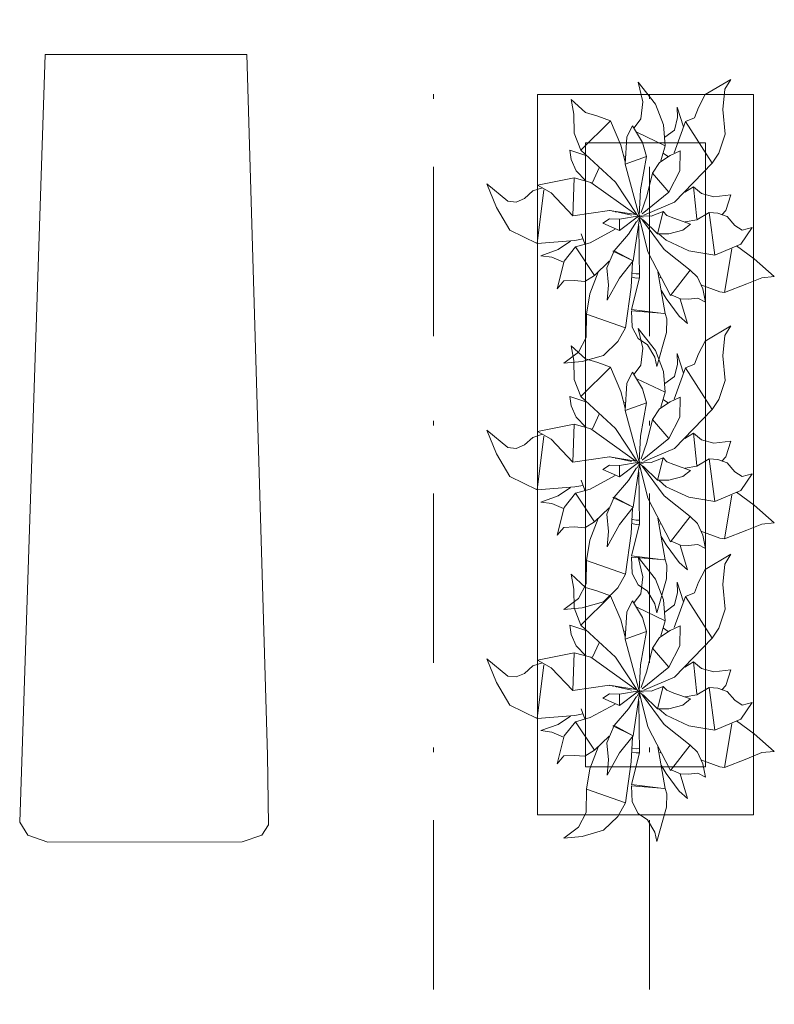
# Model space of a CAD drawing. Header units: millimetres. Extents: x 0 to 1184, y 0 to 836.
# Tile 204 of 241: x 788 to 804, y 566 to 587. Entities that reach past the tile are written whole.
import ezdxf
from ezdxf.xclip import XClip

# ---------------------------------------------------------------- set-up
doc = ezdxf.new("R2010")
doc.units = ezdxf.units.MM
doc.header["$MEASUREMENT"] = 0
doc.header["$XCLIPFRAME"] = 0
doc.linetypes.add('Штрихпунктирная', pattern=[6.702778, 3.527778, -1.763889, 0, -1.411111])
for name, color, linetype in [('Интерьер - лежаки 2', 7, 'Continuous'), ('Интерьер - Мебель', 7, 'Continuous'), ('Элемент Модели - Оси', 7, 'Continuous')]:
    doc.layers.add(name, color=color, linetype=linetype)

# ---------------------------------------------------------------- blocks, each defined once
blk = doc.blocks.new('Чертеж_4_4', base_point=(-278.479, 89.564))
at = {"layer": 'Интерьер - лежаки 2', "color": 7, "linetype": 'Continuous', "lineweight": 15, "flags": 128}
blk.add_lwpolyline([(793.562, 571.575), (793.581, 570.123), (793.44, 569.909), (793.032, 569.764), (788.984, 569.763), (788.565, 569.909), (788.398, 570.177), (788.932, 586.164), (793.132, 586.164)], close=True, dxfattribs=at)
at = {"layer": 'Интерьер - Мебель', "color": 252, "linetype": 'Continuous', "lineweight": 5}
for p, q in [((802.678, 585.327), (803.213, 585.646)), ((802.678, 585.327), (803.213, 585.646)), ((803.087, 585.444), (803.213, 585.646)), ((803.087, 585.444), (803.213, 585.646)), ((801.282, 585.588), (801.382, 585.178)), ((801.282, 585.588), (801.646, 585.129)), ((801.282, 585.588), (801.382, 585.178)), ((801.282, 585.588), (801.646, 585.129)), ((803.046, 585.018), (803.087, 585.444)), ((803.046, 585.018), (803.087, 585.444)), ((799.886, 585.229), (799.94, 584.922)), ((799.886, 585.229), (800.186, 584.956)), ((799.886, 585.229), (799.94, 584.922)), ((799.886, 585.229), (800.186, 584.956)), ((802.541, 585.062), (802.678, 585.327)), ((802.541, 585.062), (802.678, 585.327)), ((801.337, 584.824), (801.382, 585.178)), ((801.337, 584.824), (801.382, 585.178)), ((801.646, 585.129), (801.811, 584.696)), ((801.646, 585.129), (801.811, 584.696)), ((802.094, 585.066), (802.104, 584.849)), ((802.094, 585.066), (802.224, 584.658)), ((802.094, 585.066), (802.104, 584.849)), ((802.094, 585.066), (802.224, 584.658)), ((802.456, 584.843), (802.541, 585.062)), ((802.456, 584.843), (802.541, 585.062)), ((803.046, 585.018), (803.096, 584.503)), ((803.046, 585.018), (803.096, 584.503)), ((799.94, 584.922), (799.952, 584.527)), ((799.94, 584.922), (799.952, 584.527)), ((800.186, 584.956), (800.445, 584.877)), ((800.186, 584.956), (800.445, 584.877)), ((800.445, 584.877), (800.706, 584.784)), ((800.445, 584.877), (800.706, 584.784)), ((801.196, 584.639), (801.337, 584.824)), ((801.196, 584.639), (801.337, 584.824)), ((802.039, 584.591), (802.104, 584.849)), ((802.039, 584.591), (802.104, 584.849)), ((802.267, 584.768), (802.456, 584.843)), ((802.267, 584.768), (802.456, 584.843)), ((800.089, 584.173), (800.706, 584.784)), ((800.089, 584.173), (800.706, 584.784)), ((800.706, 584.784), (800.923, 584.278)), ((800.706, 584.784), (800.923, 584.278)), ((801.043, 584.449), (801.163, 584.679)), ((801.043, 584.449), (801.163, 584.679)), ((801.163, 584.679), (801.37, 584.333)), ((801.163, 584.679), (801.37, 584.333)), ((801.811, 584.696), (801.844, 584.263)), ((801.811, 584.696), (801.844, 584.263)), ((801.84, 584.441), (802.039, 584.591)), ((801.84, 584.441), (802.039, 584.591)), ((802.034, 584.119), (802.267, 584.768)), ((802.034, 584.119), (802.267, 584.768)), ((802.267, 584.768), (802.827, 583.9)), ((802.267, 584.768), (802.827, 583.9)), ((799.952, 584.527), (800.089, 584.173)), ((799.952, 584.527), (800.089, 584.173)), ((801.009, 583.878), (801.043, 584.449)), ((801.009, 583.878), (801.043, 584.449)), ((801.256, 584.543), (801.844, 584.263)), ((801.256, 584.543), (801.844, 584.263)), ((802.964, 584.106), (803.096, 584.503)), ((802.964, 584.106), (803.096, 584.503)), ((799.859, 584.173), (799.889, 583.976)), ((799.859, 584.173), (800.214, 584.054)), ((799.859, 584.173), (799.889, 583.976)), ((799.859, 584.173), (800.214, 584.054)), ((800.089, 584.173), (800.812, 583.504)), ((800.089, 584.173), (800.812, 583.504)), ((800.923, 584.278), (801.012, 583.93)), ((800.923, 584.278), (801.012, 583.93)), ((801.37, 584.333), (801.458, 584.036)), ((801.37, 584.333), (801.458, 584.036)), ((801.756, 583.946), (801.844, 584.263)), ((801.756, 583.946), (801.844, 584.263)), ((799.889, 583.976), (799.988, 583.742)), ((799.889, 583.976), (799.988, 583.742)), ((800.981, 584.039), (801.019, 584.051)), ((800.981, 584.039), (801.019, 584.051)), ((801.009, 583.878), (801.458, 584.036)), ((801.009, 583.878), (801.458, 584.036)), ((801.328, 583.346), (801.458, 584.036)), ((801.328, 583.346), (801.458, 584.036)), ((801.725, 583.915), (801.948, 584.061)), ((801.725, 583.915), (801.948, 584.061)), ((801.809, 584.104), (801.905, 584.037)), ((801.809, 584.104), (801.905, 584.037)), ((801.948, 584.061), (802.156, 584.157)), ((801.948, 584.061), (802.156, 584.157)), ((802.149, 583.741), (802.156, 584.157)), ((802.149, 583.741), (802.156, 584.157)), ((802.827, 583.9), (802.964, 584.106)), ((802.827, 583.9), (802.964, 584.106)), ((800.33, 583.5), (800.468, 583.801)), ((800.33, 583.5), (800.468, 583.801)), ((801.009, 583.878), (801.3, 582.805)), ((801.009, 583.878), (801.3, 582.805)), ((801.58, 583.692), (801.725, 583.915)), ((801.58, 583.692), (801.725, 583.915)), ((802.036, 583.086), (802.827, 583.9)), ((802.036, 583.086), (802.827, 583.9)), ((799.184, 583.44), (799.947, 583.596)), ((799.184, 583.44), (799.947, 583.596)), ((799.923, 582.807), (799.947, 583.596)), ((799.923, 582.807), (799.947, 583.596)), ((799.947, 583.596), (800.293, 583.501)), ((799.947, 583.596), (800.293, 583.501)), ((799.988, 583.742), (800.194, 583.532)), ((799.988, 583.742), (800.194, 583.532)), ((801.466, 583.213), (801.58, 583.692)), ((801.466, 583.213), (801.58, 583.692)), ((801.58, 583.692), (801.918, 583.299)), ((801.58, 583.692), (801.918, 583.299)), ((801.918, 583.299), (802.149, 583.741)), ((801.918, 583.299), (802.149, 583.741)), ((798.127, 583.47), (798.33, 582.974)), ((798.127, 583.47), (798.566, 583.109)), ((798.127, 583.47), (798.33, 582.974)), ((798.127, 583.47), (798.566, 583.109)), ((799.088, 583.321), (799.286, 583.384)), ((799.088, 583.321), (799.286, 583.384)), ((799.184, 583.44), (799.471, 583.281)), ((799.184, 583.44), (799.471, 583.281)), ((800.293, 583.501), (801.234, 582.829)), ((800.293, 583.501), (801.234, 582.829)), ((800.812, 583.504), (801.268, 582.811)), ((800.812, 583.504), (801.268, 582.811)), ((802.253, 583.297), (802.438, 583.406)), ((802.253, 583.297), (802.438, 583.406)), ((802.438, 583.406), (802.501, 582.738)), ((802.438, 583.406), (802.601, 583.267)), ((802.438, 583.406), (802.501, 582.738)), ((802.438, 583.406), (802.601, 583.267)), ((798.739, 583.091), (798.917, 583.163)), ((798.739, 583.091), (798.917, 583.163)), ((798.917, 583.163), (799.088, 583.321)), ((798.917, 583.163), (799.088, 583.321)), ((799.178, 582.228), (799.319, 583.345)), ((799.178, 582.228), (799.319, 583.345)), ((799.471, 583.281), (799.923, 582.807)), ((799.471, 583.281), (799.923, 582.807)), ((801.3, 582.805), (801.328, 583.346)), ((801.3, 582.805), (801.328, 583.346)), ((801.344, 582.87), (801.466, 583.213)), ((801.344, 582.87), (801.466, 583.213)), ((801.362, 582.842), (801.918, 583.299)), ((801.362, 582.842), (801.918, 583.299)), ((802.268, 583.329), (802.276, 583.304)), ((802.268, 583.329), (802.276, 583.304)), ((802.601, 583.267), (802.856, 583.201)), ((802.601, 583.267), (802.856, 583.201)), ((802.856, 583.201), (803.21, 583.241)), ((802.856, 583.201), (803.21, 583.241)), ((803.111, 582.914), (803.21, 583.241)), ((803.111, 582.914), (803.21, 583.241)), ((798.33, 582.974), (798.612, 582.504)), ((798.33, 582.974), (798.612, 582.504)), ((798.566, 583.109), (798.739, 583.091)), ((798.566, 583.109), (798.739, 583.091)), ((801.403, 582.819), (802.036, 583.086)), ((801.403, 582.819), (802.036, 583.086)), ((799.923, 582.807), (800.684, 582.918)), ((799.923, 582.807), (800.684, 582.918)), ((800.548, 582.653), (800.686, 582.741)), ((800.548, 582.653), (800.686, 582.741)), ((800.684, 582.918), (801.234, 582.829)), ((800.684, 582.918), (801.234, 582.829)), ((800.686, 582.741), (800.892, 582.734)), ((800.686, 582.741), (800.892, 582.734)), ((800.688, 582.915), (800.697, 582.913)), ((800.688, 582.915), (800.697, 582.913)), ((800.746, 582.903), (800.765, 582.898)), ((800.746, 582.903), (800.765, 582.898)), ((800.804, 582.89), (800.842, 582.882)), ((800.804, 582.89), (800.842, 582.882)), ((800.862, 582.877), (801.142, 582.816)), ((800.862, 582.877), (801.142, 582.816)), ((800.892, 582.734), (801.3, 582.805)), ((800.892, 582.734), (801.3, 582.805)), ((800.895, 582.498), (801.261, 582.775)), ((800.895, 582.498), (801.261, 582.775)), ((801.175, 581.865), (801.313, 582.749)), ((801.175, 581.865), (801.313, 582.749)), ((801.258, 582.689), (801.323, 582.809)), ((801.258, 582.689), (801.323, 582.809)), ((801.265, 582.778), (801.323, 582.809)), ((801.265, 582.778), (801.323, 582.809)), ((801.275, 582.801), (801.295, 582.796)), ((801.275, 582.801), (801.295, 582.796)), ((801.29, 582.798), (801.3, 582.805)), ((801.29, 582.798), (801.3, 582.805)), ((801.312, 582.757), (801.485, 582.053)), ((801.312, 582.757), (801.485, 582.053)), ((801.314, 582.792), (801.383, 582.775)), ((801.314, 582.792), (801.383, 582.775)), ((801.314, 582.768), (801.461, 582.642)), ((801.314, 582.768), (801.461, 582.642)), ((801.347, 582.804), (801.555, 582.798)), ((801.347, 582.804), (801.555, 582.798)), ((801.555, 582.798), (801.8, 582.892)), ((801.555, 582.798), (801.8, 582.892)), ((801.683, 582.426), (801.8, 582.892)), ((801.683, 582.426), (801.8, 582.892)), ((801.8, 582.892), (801.877, 582.813)), ((801.8, 582.892), (801.877, 582.813)), ((801.877, 582.813), (802.022, 582.757)), ((801.877, 582.813), (802.022, 582.757)), ((802.022, 582.757), (802.375, 582.633)), ((802.022, 582.757), (802.375, 582.633)), ((802.501, 582.718), (802.758, 582.874)), ((802.501, 582.718), (802.758, 582.874)), ((802.758, 582.874), (802.876, 581.983)), ((802.758, 582.874), (802.942, 582.86)), ((802.758, 582.874), (802.876, 581.983)), ((802.758, 582.874), (802.942, 582.86)), ((802.942, 582.86), (803.138, 582.79)), ((802.942, 582.86), (803.138, 582.79)), ((803.025, 582.825), (803.111, 582.914)), ((803.025, 582.825), (803.111, 582.914)), ((803.138, 582.79), (803.298, 582.605)), ((803.138, 582.79), (803.298, 582.605)), ((800.548, 582.653), (800.895, 582.498)), ((800.548, 582.653), (800.895, 582.498)), ((800.892, 582.734), (800.895, 582.498)), ((800.892, 582.734), (800.895, 582.498)), ((801.079, 582.425), (801.246, 582.688)), ((801.079, 582.425), (801.246, 582.688)), ((801.293, 582.594), (801.312, 581.513)), ((801.293, 582.594), (801.312, 581.513)), ((801.37, 582.712), (801.825, 582.103)), ((801.37, 582.712), (801.825, 582.103)), ((801.385, 582.722), (801.683, 582.426)), ((801.385, 582.722), (801.683, 582.426)), ((802.213, 582.505), (802.375, 582.633)), ((802.213, 582.505), (802.375, 582.633)), ((802.263, 582.681), (802.501, 582.718)), ((802.263, 582.681), (802.501, 582.718)), ((803.298, 582.605), (803.452, 582.507)), ((803.298, 582.605), (803.452, 582.507)), ((803.418, 582.215), (803.658, 582.558)), ((803.418, 582.215), (803.658, 582.558)), ((803.452, 582.507), (803.658, 582.558)), ((803.452, 582.507), (803.658, 582.558)), ((798.612, 582.504), (799.178, 582.228)), ((798.612, 582.504), (799.178, 582.228)), ((800.098, 582.428), (800.169, 582.221)), ((800.098, 582.428), (800.169, 582.221)), ((800.285, 582.244), (800.804, 582.526)), ((800.285, 582.244), (800.804, 582.526)), ((800.78, 582.078), (801.079, 582.425)), ((800.78, 582.078), (801.079, 582.425)), ((801.683, 582.426), (801.923, 582.43)), ((801.683, 582.426), (801.923, 582.43)), ((801.722, 582.419), (801.868, 582.294)), ((801.722, 582.419), (801.868, 582.294)), ((801.923, 582.43), (802.213, 582.505)), ((801.923, 582.43), (802.213, 582.505)), ((799.178, 582.228), (799.962, 582.288)), ((799.178, 582.228), (799.962, 582.288)), ((799.615, 582.103), (799.87, 582.275)), ((799.615, 582.103), (799.87, 582.275)), ((799.739, 581.862), (799.977, 582.16)), ((799.739, 581.862), (799.977, 582.16)), ((799.962, 582.288), (800.127, 582.322)), ((799.962, 582.288), (800.127, 582.322)), ((799.977, 582.16), (800.285, 582.244)), ((799.977, 582.16), (800.285, 582.244)), ((799.977, 582.16), (800.371, 581.563)), ((799.977, 582.16), (800.371, 581.563)), ((801.868, 582.294), (802.337, 582.076)), ((801.868, 582.294), (802.337, 582.076)), ((802.876, 581.983), (803.418, 582.215)), ((802.876, 581.983), (803.418, 582.215)), ((803.334, 582.18), (803.701, 581.908)), ((803.334, 582.18), (803.701, 581.908)), ((799.257, 581.973), (799.615, 582.103)), ((799.257, 581.973), (799.615, 582.103)), ((799.257, 581.973), (799.481, 581.942)), ((799.257, 581.973), (799.481, 581.942)), ((799.481, 581.942), (799.729, 581.841)), ((799.481, 581.942), (799.729, 581.841)), ((800.627, 581.719), (800.78, 582.078)), ((800.627, 581.719), (800.78, 582.078)), ((800.757, 582.071), (800.78, 582.078)), ((800.757, 582.071), (800.78, 582.078)), ((800.757, 582.071), (801.175, 581.865)), ((800.757, 582.071), (801.175, 581.865)), ((800.78, 582.078), (801.175, 581.865)), ((800.78, 582.078), (801.175, 581.865)), ((801.485, 582.053), (801.958, 581.143)), ((801.485, 582.053), (801.958, 581.143)), ((801.825, 582.103), (802.364, 581.671)), ((801.825, 582.103), (802.364, 581.671)), ((802.337, 582.076), (802.876, 581.983)), ((802.337, 582.076), (802.876, 581.983)), ((803.079, 581.207), (803.236, 582.119)), ((803.079, 581.207), (803.236, 582.119)), ((799.598, 581.286), (799.739, 581.862)), ((799.598, 581.286), (799.739, 581.862)), ((800.371, 581.563), (800.678, 581.857)), ((800.371, 581.563), (800.678, 581.857)), ((800.627, 581.719), (800.667, 581.363)), ((800.627, 581.719), (800.667, 581.363)), ((800.89, 581.508), (801.175, 581.865)), ((800.89, 581.508), (801.175, 581.865)), ((801.135, 581.321), (801.163, 581.841)), ((801.135, 581.321), (801.163, 581.841)), ((803.701, 581.908), (804.118, 581.54)), ((803.701, 581.908), (804.118, 581.54)), ((800.168, 581.439), (800.371, 581.563)), ((800.168, 581.439), (800.371, 581.563)), ((800.273, 581.178), (800.448, 581.633)), ((800.273, 581.178), (800.448, 581.633)), ((800.639, 581.044), (800.89, 581.508)), ((800.639, 581.044), (800.89, 581.508)), ((801.14, 580.851), (801.312, 581.513)), ((801.14, 580.851), (801.312, 581.513)), ((801.152, 581.526), (801.239, 581.508)), ((801.152, 581.526), (801.239, 581.508)), ((801.163, 581.611), (801.243, 581.595)), ((801.163, 581.611), (801.243, 581.595)), ((801.239, 581.508), (801.306, 581.512)), ((801.239, 581.508), (801.306, 581.512)), ((801.243, 581.595), (801.3, 581.599)), ((801.243, 581.595), (801.3, 581.599)), ((801.694, 581.638), (801.846, 580.767)), ((801.694, 581.638), (801.846, 580.767)), ((801.732, 581.511), (801.751, 581.523)), ((801.732, 581.511), (801.751, 581.523)), ((801.958, 581.143), (802.364, 581.671)), ((801.958, 581.143), (802.364, 581.671)), ((802.364, 581.671), (802.515, 581.528)), ((802.364, 581.671), (802.515, 581.528)), ((802.515, 581.528), (802.628, 581.283)), ((802.515, 581.528), (802.628, 581.283)), ((803.548, 581.386), (803.858, 581.515)), ((803.548, 581.386), (803.858, 581.515)), ((803.858, 581.515), (804.118, 581.54)), ((803.858, 581.515), (804.118, 581.54)), ((799.598, 581.286), (799.732, 581.447)), ((799.598, 581.286), (799.732, 581.447)), ((799.732, 581.447), (799.947, 581.457)), ((799.732, 581.447), (799.947, 581.457)), ((799.947, 581.457), (800.168, 581.439)), ((799.947, 581.457), (800.168, 581.439)), ((800.639, 581.044), (800.667, 581.363)), ((800.639, 581.044), (800.667, 581.363)), ((801.016, 580.471), (801.135, 581.321)), ((801.016, 580.471), (801.135, 581.321)), ((802.591, 581.366), (802.98, 581.219)), ((802.591, 581.366), (802.98, 581.219)), ((803.079, 581.207), (803.548, 581.386)), ((803.079, 581.207), (803.548, 581.386)), ((800.206, 580.758), (800.273, 581.178)), ((800.206, 580.758), (800.273, 581.178)), ((801.764, 581.255), (801.862, 581.082)), ((801.764, 581.255), (801.862, 581.082)), ((801.972, 581.16), (802.166, 581.076)), ((801.972, 581.16), (802.166, 581.076)), ((802.628, 581.283), (802.687, 581.007)), ((802.628, 581.283), (802.687, 581.007)), ((802.98, 581.219), (803.079, 581.207)), ((802.98, 581.219), (803.079, 581.207)), ((801.862, 581.082), (802.135, 580.712)), ((801.862, 581.082), (802.135, 580.712)), ((802.16, 581.07), (802.312, 580.562)), ((802.16, 581.07), (802.312, 580.562)), ((802.166, 581.076), (802.324, 581.068)), ((802.166, 581.076), (802.324, 581.068)), ((802.324, 581.068), (802.525, 581.088)), ((802.324, 581.068), (802.525, 581.088)), ((802.525, 581.088), (802.687, 581.007)), ((802.525, 581.088), (802.687, 581.007)), ((800.202, 580.27), (800.206, 580.758)), ((800.202, 580.27), (800.206, 580.758)), ((800.206, 580.758), (801.016, 580.471)), ((800.206, 580.758), (801.016, 580.471)), ((801.14, 580.851), (801.808, 580.772)), ((801.14, 580.851), (801.808, 580.772)), ((801.146, 580.823), (801.157, 580.487)), ((801.146, 580.823), (801.846, 580.767)), ((801.146, 580.823), (801.157, 580.487)), ((801.146, 580.823), (801.846, 580.767)), ((801.846, 580.767), (801.881, 580.66)), ((801.846, 580.767), (801.881, 580.66)), ((802.135, 580.712), (802.312, 580.562)), ((802.135, 580.712), (802.312, 580.562)), ((801.157, 580.487), (801.281, 580.247)), ((801.157, 580.487), (801.281, 580.247)), ((801.869, 580.376), (801.881, 580.66)), ((801.869, 580.376), (801.881, 580.66)), ((802.678, 580.197), (803.213, 580.516)), ((802.678, 580.197), (803.213, 580.516)), ((803.087, 580.314), (803.213, 580.516)), ((803.087, 580.314), (803.213, 580.516)), ((800.86, 580.185), (801.016, 580.471)), ((800.86, 580.185), (801.016, 580.471)), ((801.282, 580.458), (801.382, 580.047)), ((801.282, 580.458), (801.646, 579.999)), ((801.282, 580.458), (801.382, 580.047)), ((801.282, 580.458), (801.646, 579.999)), ((801.672, 579.664), (801.869, 580.376)), ((801.672, 579.664), (801.869, 580.376)), ((803.046, 579.887), (803.087, 580.314)), ((803.046, 579.887), (803.087, 580.314)), ((799.886, 580.099), (799.94, 579.791)), ((799.886, 580.099), (800.186, 579.826)), ((799.886, 580.099), (799.94, 579.791)), ((799.886, 580.099), (800.186, 579.826)), ((800.038, 579.966), (800.202, 580.27)), ((800.038, 579.966), (800.202, 580.27)), ((800.56, 579.897), (800.86, 580.185)), ((800.56, 579.897), (800.86, 580.185)), ((801.281, 580.247), (801.478, 580.118)), ((801.281, 580.247), (801.478, 580.118)), ((801.478, 580.118), (801.63, 579.857)), ((801.478, 580.118), (801.63, 579.857)), ((802.541, 579.932), (802.678, 580.197)), ((802.541, 579.932), (802.678, 580.197)), ((799.737, 579.737), (800.038, 579.966)), ((799.737, 579.737), (800.038, 579.966)), ((800.116, 579.77), (800.56, 579.897)), ((800.116, 579.77), (800.56, 579.897)), ((801.337, 579.693), (801.382, 580.047)), ((801.337, 579.693), (801.382, 580.047)), ((801.646, 579.999), (801.811, 579.565)), ((801.646, 579.999), (801.811, 579.565)), ((802.094, 579.936), (802.104, 579.718)), ((802.094, 579.936), (802.224, 579.527)), ((802.094, 579.936), (802.104, 579.718)), ((802.094, 579.936), (802.224, 579.527)), ((802.456, 579.713), (802.541, 579.932)), ((802.456, 579.713), (802.541, 579.932)), ((803.046, 579.887), (803.096, 579.372)), ((803.046, 579.887), (803.096, 579.372)), ((799.737, 579.737), (800.116, 579.77)), ((799.737, 579.737), (800.116, 579.77)), ((799.94, 579.791), (799.952, 579.397)), ((799.94, 579.791), (799.952, 579.397)), ((800.186, 579.826), (800.445, 579.747)), ((800.186, 579.826), (800.445, 579.747)), ((800.445, 579.747), (800.706, 579.653)), ((800.445, 579.747), (800.706, 579.653)), ((801.196, 579.508), (801.337, 579.693)), ((801.196, 579.508), (801.337, 579.693)), ((801.63, 579.857), (801.672, 579.664)), ((801.63, 579.857), (801.672, 579.664)), ((802.039, 579.461), (802.104, 579.718)), ((802.039, 579.461), (802.104, 579.718)), ((802.267, 579.637), (802.456, 579.713)), ((802.267, 579.637), (802.456, 579.713)), ((800.089, 579.042), (800.706, 579.653)), ((800.089, 579.042), (800.706, 579.653)), ((800.706, 579.653), (800.923, 579.148)), ((800.706, 579.653), (800.923, 579.148)), ((801.043, 579.319), (801.163, 579.549)), ((801.043, 579.319), (801.163, 579.549)), ((801.163, 579.549), (801.37, 579.202)), ((801.163, 579.549), (801.37, 579.202)), ((801.811, 579.565), (801.844, 579.133)), ((801.811, 579.565), (801.844, 579.133)), ((801.84, 579.311), (802.039, 579.461)), ((801.84, 579.311), (802.039, 579.461)), ((802.034, 578.988), (802.267, 579.637)), ((802.034, 578.988), (802.267, 579.637)), ((802.267, 579.637), (802.827, 578.769)), ((802.267, 579.637), (802.827, 578.769)), ((799.952, 579.397), (800.089, 579.042)), ((799.952, 579.397), (800.089, 579.042)), ((801.009, 578.747), (801.043, 579.319)), ((801.009, 578.747), (801.043, 579.319)), ((801.256, 579.412), (801.844, 579.133)), ((801.256, 579.412), (801.844, 579.133)), ((802.964, 578.976), (803.096, 579.372)), ((802.964, 578.976), (803.096, 579.372)), ((800.923, 579.148), (801.012, 578.799)), ((800.923, 579.148), (801.012, 578.799)), ((801.37, 579.202), (801.458, 578.906)), ((801.37, 579.202), (801.458, 578.906)), ((801.756, 578.816), (801.844, 579.133)), ((801.756, 578.816), (801.844, 579.133)), ((799.859, 579.043), (799.889, 578.846)), ((799.859, 579.043), (800.214, 578.923)), ((799.859, 579.043), (799.889, 578.846)), ((799.859, 579.043), (800.214, 578.923)), ((799.889, 578.846), (799.988, 578.612)), ((799.889, 578.846), (799.988, 578.612)), ((800.089, 579.042), (800.812, 578.374)), ((800.089, 579.042), (800.812, 578.374)), ((800.981, 578.908), (801.019, 578.92)), ((800.981, 578.908), (801.019, 578.92)), ((801.009, 578.747), (801.458, 578.906)), ((801.009, 578.747), (801.458, 578.906)), ((801.328, 578.215), (801.458, 578.906)), ((801.328, 578.215), (801.458, 578.906)), ((801.725, 578.785), (801.948, 578.93)), ((801.725, 578.785), (801.948, 578.93)), ((801.809, 578.974), (801.905, 578.907)), ((801.809, 578.974), (801.905, 578.907)), ((801.948, 578.93), (802.156, 579.026)), ((801.948, 578.93), (802.156, 579.026)), ((802.149, 578.611), (802.156, 579.026)), ((802.149, 578.611), (802.156, 579.026)), ((802.827, 578.769), (802.964, 578.976)), ((802.827, 578.769), (802.964, 578.976)), ((800.33, 578.37), (800.468, 578.671)), ((800.33, 578.37), (800.468, 578.671)), ((801.009, 578.747), (801.3, 577.675)), ((801.009, 578.747), (801.3, 577.675)), ((801.58, 578.561), (801.725, 578.785)), ((801.58, 578.561), (801.725, 578.785)), ((802.036, 577.955), (802.827, 578.769)), ((802.036, 577.955), (802.827, 578.769)), ((799.184, 578.31), (799.947, 578.466)), ((799.184, 578.31), (799.947, 578.466)), ((799.923, 577.676), (799.947, 578.466)), ((799.923, 577.676), (799.947, 578.466)), ((799.947, 578.466), (800.293, 578.37)), ((799.947, 578.466), (800.293, 578.37)), ((799.988, 578.612), (800.194, 578.402)), ((799.988, 578.612), (800.194, 578.402)), ((801.466, 578.082), (801.58, 578.561)), ((801.466, 578.082), (801.58, 578.561)), ((801.58, 578.561), (801.918, 578.168)), ((801.58, 578.561), (801.918, 578.168)), ((801.918, 578.168), (802.149, 578.611)), ((801.918, 578.168), (802.149, 578.611)), ((798.127, 578.34), (798.33, 577.844)), ((798.127, 578.34), (798.566, 577.979)), ((798.127, 578.34), (798.33, 577.844)), ((798.127, 578.34), (798.566, 577.979)), ((799.088, 578.19), (799.286, 578.254)), ((799.088, 578.19), (799.286, 578.254)), ((799.184, 578.31), (799.471, 578.151)), ((799.184, 578.31), (799.471, 578.151)), ((800.293, 578.37), (801.234, 577.698)), ((800.293, 578.37), (801.234, 577.698)), ((800.812, 578.374), (801.268, 577.681)), ((800.812, 578.374), (801.268, 577.681)), ((802.253, 578.167), (802.438, 578.276)), ((802.253, 578.167), (802.438, 578.276)), ((802.438, 578.276), (802.501, 577.607)), ((802.438, 578.276), (802.601, 578.136)), ((802.438, 578.276), (802.501, 577.607)), ((802.438, 578.276), (802.601, 578.136)), ((798.739, 577.961), (798.917, 578.032)), ((798.739, 577.961), (798.917, 578.032)), ((798.917, 578.032), (799.088, 578.19)), ((798.917, 578.032), (799.088, 578.19)), ((799.178, 577.098), (799.319, 578.215)), ((799.178, 577.098), (799.319, 578.215)), ((799.471, 578.151), (799.923, 577.676)), ((799.471, 578.151), (799.923, 577.676)), ((801.3, 577.675), (801.328, 578.215)), ((801.3, 577.675), (801.328, 578.215)), ((801.344, 577.74), (801.466, 578.082)), ((801.344, 577.74), (801.466, 578.082)), ((801.362, 577.712), (801.918, 578.168)), ((801.362, 577.712), (801.918, 578.168)), ((802.268, 578.198), (802.276, 578.174)), ((802.268, 578.198), (802.276, 578.174)), ((802.601, 578.136), (802.856, 578.071)), ((802.601, 578.136), (802.856, 578.071)), ((802.856, 578.071), (803.21, 578.11)), ((802.856, 578.071), (803.21, 578.11)), ((803.111, 577.783), (803.21, 578.11)), ((803.111, 577.783), (803.21, 578.11)), ((798.33, 577.844), (798.612, 577.374)), ((798.33, 577.844), (798.612, 577.374)), ((798.566, 577.979), (798.739, 577.961)), ((798.566, 577.979), (798.739, 577.961)), ((801.403, 577.688), (802.036, 577.955)), ((801.403, 577.688), (802.036, 577.955)), ((799.923, 577.676), (800.684, 577.787)), ((799.923, 577.676), (800.684, 577.787)), ((800.548, 577.522), (800.686, 577.611)), ((800.548, 577.522), (800.686, 577.611)), ((800.684, 577.787), (801.234, 577.698)), ((800.684, 577.787), (801.234, 577.698)), ((800.686, 577.611), (800.892, 577.603)), ((800.686, 577.611), (800.892, 577.603)), ((800.688, 577.785), (800.697, 577.783)), ((800.688, 577.785), (800.697, 577.783)), ((800.746, 577.772), (800.765, 577.768)), ((800.746, 577.772), (800.765, 577.768)), ((800.804, 577.76), (800.842, 577.751)), ((800.804, 577.76), (800.842, 577.751)), ((800.862, 577.747), (801.142, 577.686)), ((800.862, 577.747), (801.142, 577.686)), ((800.892, 577.603), (801.3, 577.675)), ((800.892, 577.603), (801.3, 577.675)), ((800.895, 577.368), (801.261, 577.645)), ((800.895, 577.368), (801.261, 577.645)), ((801.175, 576.735), (801.313, 577.618)), ((801.175, 576.735), (801.313, 577.618)), ((801.258, 577.559), (801.323, 577.679)), ((801.258, 577.559), (801.323, 577.679)), ((801.265, 577.648), (801.323, 577.679)), ((801.265, 577.648), (801.323, 577.679)), ((801.275, 577.671), (801.295, 577.666)), ((801.275, 577.671), (801.295, 577.666)), ((801.29, 577.667), (801.3, 577.675)), ((801.29, 577.667), (801.3, 577.675)), ((801.312, 577.627), (801.485, 576.923)), ((801.312, 577.627), (801.485, 576.923)), ((801.314, 577.661), (801.383, 577.645)), ((801.314, 577.661), (801.383, 577.645)), ((801.314, 577.637), (801.461, 577.512)), ((801.314, 577.637), (801.461, 577.512)), ((801.347, 577.674), (801.555, 577.668)), ((801.347, 577.674), (801.555, 577.668)), ((801.555, 577.668), (801.8, 577.761)), ((801.555, 577.668), (801.8, 577.761)), ((801.683, 577.296), (801.8, 577.761)), ((801.683, 577.296), (801.8, 577.761)), ((801.8, 577.761), (801.877, 577.683)), ((801.8, 577.761), (801.877, 577.683)), ((801.877, 577.683), (802.022, 577.626)), ((801.877, 577.683), (802.022, 577.626)), ((802.022, 577.626), (802.375, 577.503)), ((802.022, 577.626), (802.375, 577.503)), ((802.501, 577.588), (802.758, 577.744)), ((802.501, 577.588), (802.758, 577.744)), ((802.758, 577.744), (802.876, 576.852)), ((802.758, 577.744), (802.942, 577.729)), ((802.758, 577.744), (802.876, 576.852)), ((802.758, 577.744), (802.942, 577.729)), ((802.942, 577.729), (803.138, 577.659)), ((802.942, 577.729), (803.138, 577.659)), ((803.025, 577.695), (803.111, 577.783)), ((803.025, 577.695), (803.111, 577.783)), ((803.138, 577.659), (803.298, 577.474)), ((803.138, 577.659), (803.298, 577.474)), ((800.548, 577.522), (800.895, 577.368)), ((800.548, 577.522), (800.895, 577.368)), ((800.892, 577.603), (800.895, 577.368)), ((800.892, 577.603), (800.895, 577.368)), ((801.079, 577.294), (801.246, 577.557)), ((801.079, 577.294), (801.246, 577.557)), ((801.293, 577.464), (801.312, 576.382)), ((801.293, 577.464), (801.312, 576.382)), ((801.37, 577.582), (801.825, 576.973)), ((801.37, 577.582), (801.825, 576.973)), ((801.385, 577.591), (801.683, 577.296)), ((801.385, 577.591), (801.683, 577.296)), ((802.213, 577.374), (802.375, 577.503)), ((802.213, 577.374), (802.375, 577.503)), ((802.263, 577.551), (802.501, 577.588)), ((802.263, 577.551), (802.501, 577.588)), ((803.298, 577.474), (803.452, 577.376)), ((803.298, 577.474), (803.452, 577.376)), ((803.418, 577.085), (803.658, 577.428)), ((803.418, 577.085), (803.658, 577.428)), ((803.452, 577.376), (803.658, 577.428)), ((803.452, 577.376), (803.658, 577.428)), ((798.612, 577.374), (799.178, 577.098)), ((798.612, 577.374), (799.178, 577.098)), ((800.098, 577.297), (800.169, 577.091)), ((800.098, 577.297), (800.169, 577.091)), ((800.285, 577.113), (800.804, 577.396)), ((800.285, 577.113), (800.804, 577.396)), ((800.78, 576.947), (801.079, 577.294)), ((800.78, 576.947), (801.079, 577.294)), ((801.683, 577.296), (801.923, 577.299)), ((801.683, 577.296), (801.923, 577.299)), ((801.722, 577.289), (801.868, 577.163)), ((801.722, 577.289), (801.868, 577.163)), ((801.923, 577.299), (802.213, 577.374)), ((801.923, 577.299), (802.213, 577.374)), ((799.178, 577.098), (799.962, 577.157)), ((799.178, 577.098), (799.962, 577.157)), ((799.615, 576.972), (799.87, 577.145)), ((799.615, 576.972), (799.87, 577.145)), ((799.739, 576.732), (799.977, 577.03)), ((799.739, 576.732), (799.977, 577.03)), ((799.962, 577.157), (800.127, 577.191)), ((799.962, 577.157), (800.127, 577.191)), ((799.977, 577.03), (800.285, 577.113)), ((799.977, 577.03), (800.285, 577.113)), ((799.977, 577.03), (800.371, 576.433)), ((799.977, 577.03), (800.371, 576.433)), ((801.868, 577.163), (802.337, 576.945)), ((801.868, 577.163), (802.337, 576.945)), ((802.876, 576.852), (803.418, 577.085)), ((802.876, 576.852), (803.418, 577.085)), ((803.334, 577.049), (803.701, 576.777)), ((803.334, 577.049), (803.701, 576.777)), ((799.257, 576.843), (799.615, 576.972)), ((799.257, 576.843), (799.615, 576.972)), ((799.257, 576.843), (799.481, 576.811)), ((799.257, 576.843), (799.481, 576.811)), ((799.481, 576.811), (799.729, 576.711)), ((799.481, 576.811), (799.729, 576.711)), ((800.627, 576.589), (800.78, 576.947)), ((800.627, 576.589), (800.78, 576.947)), ((800.757, 576.94), (800.78, 576.947)), ((800.757, 576.94), (800.78, 576.947)), ((800.757, 576.94), (801.175, 576.735)), ((800.757, 576.94), (801.175, 576.735)), ((800.78, 576.947), (801.175, 576.735)), ((800.78, 576.947), (801.175, 576.735)), ((801.485, 576.923), (801.958, 576.012)), ((801.485, 576.923), (801.958, 576.012)), ((801.825, 576.973), (802.364, 576.54)), ((801.825, 576.973), (802.364, 576.54)), ((802.337, 576.945), (802.876, 576.852)), ((802.337, 576.945), (802.876, 576.852)), ((803.079, 576.076), (803.236, 576.988)), ((803.079, 576.076), (803.236, 576.988)), ((799.598, 576.155), (799.739, 576.732)), ((799.598, 576.155), (799.739, 576.732)), ((800.371, 576.433), (800.678, 576.726)), ((800.371, 576.433), (800.678, 576.726)), ((800.627, 576.589), (800.667, 576.233)), ((800.627, 576.589), (800.667, 576.233)), ((800.89, 576.378), (801.175, 576.735)), ((800.89, 576.378), (801.175, 576.735)), ((801.135, 576.191), (801.163, 576.71)), ((801.135, 576.191), (801.163, 576.71)), ((803.701, 576.777), (804.118, 576.409)), ((803.701, 576.777), (804.118, 576.409)), ((800.168, 576.309), (800.371, 576.433)), ((800.168, 576.309), (800.371, 576.433)), ((800.273, 576.047), (800.448, 576.502)), ((800.273, 576.047), (800.448, 576.502)), ((801.14, 575.72), (801.312, 576.382)), ((801.14, 575.72), (801.312, 576.382)), ((801.152, 576.395), (801.239, 576.378)), ((801.152, 576.395), (801.239, 576.378)), ((801.163, 576.481), (801.243, 576.465)), ((801.163, 576.481), (801.243, 576.465)), ((801.239, 576.378), (801.306, 576.382)), ((801.239, 576.378), (801.306, 576.382)), ((801.243, 576.465), (801.3, 576.468)), ((801.243, 576.465), (801.3, 576.468)), ((801.694, 576.507), (801.846, 575.637)), ((801.694, 576.507), (801.846, 575.637)), ((801.732, 576.38), (801.751, 576.393)), ((801.732, 576.38), (801.751, 576.393)), ((801.958, 576.012), (802.364, 576.54)), ((801.958, 576.012), (802.364, 576.54)), ((802.364, 576.54), (802.515, 576.397)), ((802.364, 576.54), (802.515, 576.397)), ((802.515, 576.397), (802.628, 576.153)), ((802.515, 576.397), (802.628, 576.153)), ((803.548, 576.256), (803.858, 576.385)), ((803.548, 576.256), (803.858, 576.385)), ((803.858, 576.385), (804.118, 576.409)), ((803.858, 576.385), (804.118, 576.409)), ((799.598, 576.155), (799.732, 576.316)), ((799.598, 576.155), (799.732, 576.316)), ((799.732, 576.316), (799.947, 576.326)), ((799.732, 576.316), (799.947, 576.326)), ((799.947, 576.326), (800.168, 576.309)), ((799.947, 576.326), (800.168, 576.309)), ((800.639, 575.914), (800.89, 576.378)), ((800.639, 575.914), (800.89, 576.378)), ((800.639, 575.914), (800.667, 576.233)), ((800.639, 575.914), (800.667, 576.233)), ((801.016, 575.341), (801.135, 576.191)), ((801.016, 575.341), (801.135, 576.191)), ((802.591, 576.236), (802.98, 576.089)), ((802.591, 576.236), (802.98, 576.089)), ((803.079, 576.076), (803.548, 576.256)), ((803.079, 576.076), (803.548, 576.256)), ((800.206, 575.627), (800.273, 576.047)), ((800.206, 575.627), (800.273, 576.047)), ((801.764, 576.125), (801.862, 575.952)), ((801.764, 576.125), (801.862, 575.952)), ((801.972, 576.03), (802.166, 575.946)), ((801.972, 576.03), (802.166, 575.946)), ((802.628, 576.153), (802.687, 575.877)), ((802.628, 576.153), (802.687, 575.877)), ((802.98, 576.089), (803.079, 576.076)), ((802.98, 576.089), (803.079, 576.076)), ((801.862, 575.952), (802.135, 575.582)), ((801.862, 575.952), (802.135, 575.582)), ((802.16, 575.94), (802.312, 575.432)), ((802.16, 575.94), (802.312, 575.432)), ((802.166, 575.946), (802.324, 575.938)), ((802.166, 575.946), (802.324, 575.938)), ((802.324, 575.938), (802.525, 575.958)), ((802.324, 575.938), (802.525, 575.958)), ((802.525, 575.958), (802.687, 575.877)), ((802.525, 575.958), (802.687, 575.877)), ((800.202, 575.139), (800.206, 575.627)), ((800.202, 575.139), (800.206, 575.627)), ((800.206, 575.627), (801.016, 575.341)), ((800.206, 575.627), (801.016, 575.341)), ((801.14, 575.72), (801.808, 575.641)), ((801.14, 575.72), (801.808, 575.641)), ((801.146, 575.692), (801.157, 575.357)), ((801.146, 575.692), (801.846, 575.637)), ((801.146, 575.692), (801.157, 575.357)), ((801.146, 575.692), (801.846, 575.637)), ((801.282, 575.697), (801.382, 575.287)), ((801.282, 575.697), (801.646, 575.239)), ((801.282, 575.697), (801.382, 575.287)), ((801.282, 575.697), (801.646, 575.239)), ((801.846, 575.637), (801.881, 575.53)), ((801.846, 575.637), (801.881, 575.53)), ((802.135, 575.582), (802.312, 575.432)), ((802.135, 575.582), (802.312, 575.432)), ((802.678, 575.437), (803.213, 575.756)), ((802.678, 575.437), (803.213, 575.756)), ((803.087, 575.553), (803.213, 575.756)), ((803.087, 575.553), (803.213, 575.756)), ((801.157, 575.357), (801.281, 575.116)), ((801.157, 575.357), (801.281, 575.116)), ((801.869, 575.246), (801.881, 575.53)), ((801.869, 575.246), (801.881, 575.53)), ((802.541, 575.172), (802.678, 575.437)), ((802.541, 575.172), (802.678, 575.437)), ((803.046, 575.127), (803.087, 575.553)), ((803.046, 575.127), (803.087, 575.553)), ((799.886, 575.339), (799.94, 575.031)), ((799.886, 575.339), (800.186, 575.066)), ((799.886, 575.339), (799.94, 575.031)), ((799.886, 575.339), (800.186, 575.066)), ((800.86, 575.055), (801.016, 575.341)), ((800.86, 575.055), (801.016, 575.341)), ((801.337, 574.933), (801.382, 575.287)), ((801.337, 574.933), (801.382, 575.287)), ((801.646, 575.239), (801.811, 574.805)), ((801.646, 575.239), (801.811, 574.805)), ((801.672, 574.533), (801.869, 575.246)), ((801.672, 574.533), (801.869, 575.246)), ((802.094, 575.176), (802.104, 574.958)), ((802.094, 575.176), (802.224, 574.767)), ((802.094, 575.176), (802.104, 574.958)), ((802.094, 575.176), (802.224, 574.767)), ((802.456, 574.952), (802.541, 575.172)), ((802.456, 574.952), (802.541, 575.172)), ((799.94, 575.031), (799.952, 574.637)), ((799.94, 575.031), (799.952, 574.637)), ((800.038, 574.836), (800.202, 575.139)), ((800.038, 574.836), (800.202, 575.139)), ((800.186, 575.066), (800.445, 574.986)), ((800.186, 575.066), (800.445, 574.986)), ((800.445, 574.986), (800.706, 574.893)), ((800.445, 574.986), (800.706, 574.893)), ((800.56, 574.767), (800.86, 575.055)), ((800.56, 574.767), (800.86, 575.055)), ((801.281, 575.116), (801.478, 574.988)), ((801.281, 575.116), (801.478, 574.988)), ((801.478, 574.988), (801.63, 574.727)), ((801.478, 574.988), (801.63, 574.727)), ((802.039, 574.701), (802.104, 574.958)), ((802.039, 574.701), (802.104, 574.958)), ((802.267, 574.877), (802.456, 574.952)), ((802.267, 574.877), (802.456, 574.952)), ((803.046, 575.127), (803.096, 574.612)), ((803.046, 575.127), (803.096, 574.612)), ((799.737, 574.606), (800.038, 574.836)), ((799.737, 574.606), (800.038, 574.836)), ((800.089, 574.282), (800.706, 574.893)), ((800.089, 574.282), (800.706, 574.893)), ((800.116, 574.639), (800.56, 574.767)), ((800.116, 574.639), (800.56, 574.767)), ((800.706, 574.893), (800.923, 574.387)), ((800.706, 574.893), (800.923, 574.387)), ((801.043, 574.559), (801.163, 574.789)), ((801.043, 574.559), (801.163, 574.789)), ((801.163, 574.789), (801.37, 574.442)), ((801.163, 574.789), (801.37, 574.442)), ((801.196, 574.748), (801.337, 574.933)), ((801.196, 574.748), (801.337, 574.933)), ((801.811, 574.805), (801.844, 574.373)), ((801.811, 574.805), (801.844, 574.373)), ((802.034, 574.228), (802.267, 574.877)), ((802.034, 574.228), (802.267, 574.877)), ((802.267, 574.877), (802.827, 574.009)), ((802.267, 574.877), (802.827, 574.009)), ((799.737, 574.606), (800.116, 574.639)), ((799.737, 574.606), (800.116, 574.639)), ((799.952, 574.637), (800.089, 574.282)), ((799.952, 574.637), (800.089, 574.282)), ((801.009, 573.987), (801.043, 574.559)), ((801.009, 573.987), (801.043, 574.559)), ((801.256, 574.652), (801.844, 574.373)), ((801.256, 574.652), (801.844, 574.373)), ((801.63, 574.727), (801.672, 574.533)), ((801.63, 574.727), (801.672, 574.533)), ((801.84, 574.55), (802.039, 574.701)), ((801.84, 574.55), (802.039, 574.701)), ((802.964, 574.215), (803.096, 574.612)), ((802.964, 574.215), (803.096, 574.612)), ((800.923, 574.387), (801.012, 574.039)), ((800.923, 574.387), (801.012, 574.039)), ((801.37, 574.442), (801.458, 574.146)), ((801.37, 574.442), (801.458, 574.146)), ((801.756, 574.055), (801.844, 574.373)), ((801.756, 574.055), (801.844, 574.373)), ((799.859, 574.282), (799.889, 574.085)), ((799.859, 574.282), (800.214, 574.163)), ((799.859, 574.282), (799.889, 574.085)), ((799.859, 574.282), (800.214, 574.163)), ((800.089, 574.282), (800.812, 573.614)), ((800.089, 574.282), (800.812, 573.614)), ((800.981, 574.148), (801.019, 574.16)), ((800.981, 574.148), (801.019, 574.16)), ((801.009, 573.987), (801.458, 574.146)), ((801.009, 573.987), (801.458, 574.146)), ((801.328, 573.455), (801.458, 574.146)), ((801.328, 573.455), (801.458, 574.146)), ((801.725, 574.025), (801.948, 574.17)), ((801.725, 574.025), (801.948, 574.17)), ((801.809, 574.214), (801.905, 574.147)), ((801.809, 574.214), (801.905, 574.147)), ((801.948, 574.17), (802.156, 574.266)), ((801.948, 574.17), (802.156, 574.266)), ((802.149, 573.851), (802.156, 574.266)), ((802.149, 573.851), (802.156, 574.266)), ((802.827, 574.009), (802.964, 574.215)), ((802.827, 574.009), (802.964, 574.215)), ((799.889, 574.085), (799.988, 573.851)), ((799.889, 574.085), (799.988, 573.851)), ((801.009, 573.987), (801.3, 572.915)), ((801.009, 573.987), (801.3, 572.915)), ((801.58, 573.801), (801.725, 574.025)), ((801.58, 573.801), (801.725, 574.025)), ((802.036, 573.195), (802.827, 574.009)), ((802.036, 573.195), (802.827, 574.009)), ((799.988, 573.851), (800.194, 573.641)), ((799.988, 573.851), (800.194, 573.641)), ((800.33, 573.61), (800.468, 573.911)), ((800.33, 573.61), (800.468, 573.911)), ((801.466, 573.322), (801.58, 573.801)), ((801.466, 573.322), (801.58, 573.801)), ((801.58, 573.801), (801.918, 573.408)), ((801.58, 573.801), (801.918, 573.408)), ((801.918, 573.408), (802.149, 573.851)), ((801.918, 573.408), (802.149, 573.851)), ((798.127, 573.579), (798.33, 573.084)), ((798.127, 573.579), (798.566, 573.219)), ((798.127, 573.579), (798.33, 573.084)), ((798.127, 573.579), (798.566, 573.219)), ((799.184, 573.549), (799.947, 573.705)), ((799.184, 573.549), (799.947, 573.705)), ((799.184, 573.549), (799.471, 573.391)), ((799.184, 573.549), (799.471, 573.391)), ((799.923, 572.916), (799.947, 573.705)), ((799.923, 572.916), (799.947, 573.705)), ((799.947, 573.705), (800.293, 573.61)), ((799.947, 573.705), (800.293, 573.61)), ((800.293, 573.61), (801.234, 572.938)), ((800.293, 573.61), (801.234, 572.938)), ((800.812, 573.614), (801.268, 572.921)), ((800.812, 573.614), (801.268, 572.921)), ((802.253, 573.406), (802.438, 573.516)), ((802.253, 573.406), (802.438, 573.516)), ((802.438, 573.516), (802.501, 572.847)), ((802.438, 573.516), (802.601, 573.376)), ((802.438, 573.516), (802.501, 572.847)), ((802.438, 573.516), (802.601, 573.376)), ((798.917, 573.272), (799.088, 573.43)), ((798.917, 573.272), (799.088, 573.43)), ((799.088, 573.43), (799.286, 573.494)), ((799.088, 573.43), (799.286, 573.494)), ((799.178, 572.338), (799.319, 573.455)), ((799.178, 572.338), (799.319, 573.455)), ((799.471, 573.391), (799.923, 572.916)), ((799.471, 573.391), (799.923, 572.916)), ((801.3, 572.915), (801.328, 573.455)), ((801.3, 572.915), (801.328, 573.455)), ((801.344, 572.98), (801.466, 573.322)), ((801.344, 572.98), (801.466, 573.322)), ((801.362, 572.951), (801.918, 573.408)), ((801.362, 572.951), (801.918, 573.408)), ((802.268, 573.438), (802.276, 573.414)), ((802.268, 573.438), (802.276, 573.414)), ((802.601, 573.376), (802.856, 573.31)), ((802.601, 573.376), (802.856, 573.31)), ((802.856, 573.31), (803.21, 573.35)), ((802.856, 573.31), (803.21, 573.35)), ((803.111, 573.023), (803.21, 573.35)), ((803.111, 573.023), (803.21, 573.35)), ((798.566, 573.219), (798.739, 573.2)), ((798.566, 573.219), (798.739, 573.2)), ((798.739, 573.2), (798.917, 573.272)), ((798.739, 573.2), (798.917, 573.272)), ((801.403, 572.928), (802.036, 573.195)), ((801.403, 572.928), (802.036, 573.195)), ((798.33, 573.084), (798.612, 572.614)), ((798.33, 573.084), (798.612, 572.614)), ((799.923, 572.916), (800.684, 573.027)), ((799.923, 572.916), (800.684, 573.027)), ((800.684, 573.027), (801.234, 572.938)), ((800.684, 573.027), (801.234, 572.938)), ((800.688, 573.025), (800.697, 573.023)), ((800.688, 573.025), (800.697, 573.023)), ((800.746, 573.012), (800.765, 573.008)), ((800.746, 573.012), (800.765, 573.008)), ((800.804, 572.999), (800.842, 572.991)), ((800.804, 572.999), (800.842, 572.991)), ((800.862, 572.987), (801.142, 572.926)), ((800.862, 572.987), (801.142, 572.926)), ((800.892, 572.843), (801.3, 572.915)), ((800.892, 572.843), (801.3, 572.915)), ((801.258, 572.798), (801.323, 572.919)), ((801.258, 572.798), (801.323, 572.919)), ((801.265, 572.887), (801.323, 572.919)), ((801.265, 572.887), (801.323, 572.919)), ((801.275, 572.91), (801.295, 572.906)), ((801.275, 572.91), (801.295, 572.906)), ((801.29, 572.907), (801.3, 572.915)), ((801.29, 572.907), (801.3, 572.915)), ((801.314, 572.901), (801.383, 572.884)), ((801.314, 572.901), (801.383, 572.884)), ((801.347, 572.913), (801.555, 572.908)), ((801.347, 572.913), (801.555, 572.908)), ((801.555, 572.908), (801.8, 573.001)), ((801.555, 572.908), (801.8, 573.001)), ((801.683, 572.536), (801.8, 573.001)), ((801.683, 572.536), (801.8, 573.001)), ((801.8, 573.001), (801.877, 572.923)), ((801.8, 573.001), (801.877, 572.923)), ((801.877, 572.923), (802.022, 572.866)), ((801.877, 572.923), (802.022, 572.866)), ((802.501, 572.828), (802.758, 572.984)), ((802.501, 572.828), (802.758, 572.984)), ((802.758, 572.984), (802.876, 572.092)), ((802.758, 572.984), (802.942, 572.969)), ((802.758, 572.984), (802.876, 572.092)), ((802.758, 572.984), (802.942, 572.969)), ((802.942, 572.969), (803.138, 572.899)), ((802.942, 572.969), (803.138, 572.899)), ((803.025, 572.934), (803.111, 573.023)), ((803.025, 572.934), (803.111, 573.023)), ((803.138, 572.899), (803.298, 572.714)), ((803.138, 572.899), (803.298, 572.714)), ((800.548, 572.762), (800.686, 572.85)), ((800.548, 572.762), (800.686, 572.85)), ((800.548, 572.762), (800.895, 572.608)), ((800.548, 572.762), (800.895, 572.608)), ((800.686, 572.85), (800.892, 572.843)), ((800.686, 572.85), (800.892, 572.843)), ((800.892, 572.843), (800.895, 572.608)), ((800.892, 572.843), (800.895, 572.608)), ((800.895, 572.608), (801.261, 572.885)), ((800.895, 572.608), (801.261, 572.885)), ((801.079, 572.534), (801.246, 572.797)), ((801.079, 572.534), (801.246, 572.797)), ((801.175, 571.975), (801.313, 572.858)), ((801.175, 571.975), (801.313, 572.858)), ((801.293, 572.704), (801.312, 571.622)), ((801.293, 572.704), (801.312, 571.622)), ((801.312, 572.866), (801.485, 572.162)), ((801.312, 572.866), (801.485, 572.162)), ((801.314, 572.877), (801.461, 572.752)), ((801.314, 572.877), (801.461, 572.752)), ((801.37, 572.821), (801.825, 572.212)), ((801.37, 572.821), (801.825, 572.212)), ((801.385, 572.831), (801.683, 572.536)), ((801.385, 572.831), (801.683, 572.536)), ((802.022, 572.866), (802.375, 572.743)), ((802.022, 572.866), (802.375, 572.743)), ((802.213, 572.614), (802.375, 572.743)), ((802.213, 572.614), (802.375, 572.743)), ((802.263, 572.79), (802.501, 572.828)), ((802.263, 572.79), (802.501, 572.828)), ((803.298, 572.714), (803.452, 572.616)), ((803.298, 572.714), (803.452, 572.616)), ((798.612, 572.614), (799.178, 572.338)), ((798.612, 572.614), (799.178, 572.338)), ((800.098, 572.537), (800.169, 572.331)), ((800.098, 572.537), (800.169, 572.331)), ((800.285, 572.353), (800.804, 572.636)), ((800.285, 572.353), (800.804, 572.636)), ((800.78, 572.187), (801.079, 572.534)), ((800.78, 572.187), (801.079, 572.534)), ((801.683, 572.536), (801.923, 572.539)), ((801.683, 572.536), (801.923, 572.539)), ((801.722, 572.528), (801.868, 572.403)), ((801.722, 572.528), (801.868, 572.403)), ((801.923, 572.539), (802.213, 572.614)), ((801.923, 572.539), (802.213, 572.614)), ((803.418, 572.325), (803.658, 572.667)), ((803.418, 572.325), (803.658, 572.667)), ((803.452, 572.616), (803.658, 572.667)), ((803.452, 572.616), (803.658, 572.667)), ((799.178, 572.338), (799.962, 572.397)), ((799.178, 572.338), (799.962, 572.397)), ((799.615, 572.212), (799.87, 572.384)), ((799.615, 572.212), (799.87, 572.384)), ((799.962, 572.397), (800.127, 572.431)), ((799.962, 572.397), (800.127, 572.431)), ((799.977, 572.269), (800.285, 572.353)), ((799.977, 572.269), (800.285, 572.353)), ((801.868, 572.403), (802.337, 572.185)), ((801.868, 572.403), (802.337, 572.185)), ((802.876, 572.092), (803.418, 572.325)), ((802.876, 572.092), (803.418, 572.325)), ((803.334, 572.289), (803.701, 572.017)), ((803.334, 572.289), (803.701, 572.017)), ((799.257, 572.083), (799.615, 572.212)), ((799.257, 572.083), (799.615, 572.212)), ((799.257, 572.083), (799.481, 572.051)), ((799.257, 572.083), (799.481, 572.051)), ((799.739, 571.972), (799.977, 572.269)), ((799.739, 571.972), (799.977, 572.269)), ((799.977, 572.269), (800.371, 571.673)), ((799.977, 572.269), (800.371, 571.673)), ((800.627, 571.828), (800.78, 572.187)), ((800.627, 571.828), (800.78, 572.187)), ((800.757, 572.18), (800.78, 572.187)), ((800.757, 572.18), (800.78, 572.187)), ((800.757, 572.18), (801.175, 571.975)), ((800.757, 572.18), (801.175, 571.975)), ((800.78, 572.187), (801.175, 571.975)), ((800.78, 572.187), (801.175, 571.975)), ((801.485, 572.162), (801.958, 571.252)), ((801.485, 572.162), (801.958, 571.252)), ((801.825, 572.212), (802.364, 571.78)), ((801.825, 572.212), (802.364, 571.78)), ((802.337, 572.185), (802.876, 572.092)), ((802.337, 572.185), (802.876, 572.092)), ((803.079, 571.316), (803.236, 572.228)), ((803.079, 571.316), (803.236, 572.228)), ((799.481, 572.051), (799.729, 571.95)), ((799.481, 572.051), (799.729, 571.95)), ((799.598, 571.395), (799.739, 571.972)), ((799.598, 571.395), (799.739, 571.972)), ((800.371, 571.673), (800.678, 571.966)), ((800.371, 571.673), (800.678, 571.966)), ((800.89, 571.618), (801.175, 571.975)), ((800.89, 571.618), (801.175, 571.975)), ((801.135, 571.431), (801.163, 571.95)), ((801.135, 571.431), (801.163, 571.95)), ((803.701, 572.017), (804.118, 571.649)), ((803.701, 572.017), (804.118, 571.649)), ((800.168, 571.549), (800.371, 571.673)), ((800.168, 571.549), (800.371, 571.673)), ((800.273, 571.287), (800.448, 571.742)), ((800.273, 571.287), (800.448, 571.742)), ((800.627, 571.828), (800.667, 571.472)), ((800.627, 571.828), (800.667, 571.472)), ((801.163, 571.721), (801.243, 571.705)), ((801.163, 571.721), (801.243, 571.705)), ((801.243, 571.705), (801.3, 571.708)), ((801.243, 571.705), (801.3, 571.708)), ((801.694, 571.747), (801.846, 570.876)), ((801.694, 571.747), (801.846, 570.876)), ((801.958, 571.252), (802.364, 571.78)), ((801.958, 571.252), (802.364, 571.78)), ((802.364, 571.78), (802.515, 571.637)), ((802.364, 571.78), (802.515, 571.637)), ((799.598, 571.395), (799.732, 571.556)), ((799.598, 571.395), (799.732, 571.556)), ((799.732, 571.556), (799.947, 571.566)), ((799.732, 571.556), (799.947, 571.566)), ((799.947, 571.566), (800.168, 571.549)), ((799.947, 571.566), (800.168, 571.549)), ((800.639, 571.154), (800.89, 571.618)), ((800.639, 571.154), (800.89, 571.618)), ((800.639, 571.154), (800.667, 571.472)), ((800.639, 571.154), (800.667, 571.472)), ((801.14, 570.96), (801.312, 571.622)), ((801.14, 570.96), (801.312, 571.622)), ((801.152, 571.635), (801.239, 571.618)), ((801.152, 571.635), (801.239, 571.618)), ((801.239, 571.618), (801.306, 571.622)), ((801.239, 571.618), (801.306, 571.622)), ((801.732, 571.62), (801.751, 571.633)), ((801.732, 571.62), (801.751, 571.633)), ((802.515, 571.637), (802.628, 571.393)), ((802.515, 571.637), (802.628, 571.393)), ((802.591, 571.475), (802.98, 571.329)), ((802.591, 571.475), (802.98, 571.329)), ((803.079, 571.316), (803.548, 571.496)), ((803.079, 571.316), (803.548, 571.496)), ((803.548, 571.496), (803.858, 571.625)), ((803.548, 571.496), (803.858, 571.625)), ((803.858, 571.625), (804.118, 571.649)), ((803.858, 571.625), (804.118, 571.649)), ((800.206, 570.867), (800.273, 571.287)), ((800.206, 570.867), (800.273, 571.287)), ((801.016, 570.581), (801.135, 571.431)), ((801.016, 570.581), (801.135, 571.431)), ((801.764, 571.365), (801.862, 571.192)), ((801.764, 571.365), (801.862, 571.192)), ((801.972, 571.269), (802.166, 571.186)), ((801.972, 571.269), (802.166, 571.186)), ((802.628, 571.393), (802.687, 571.117)), ((802.628, 571.393), (802.687, 571.117)), ((802.98, 571.329), (803.079, 571.316)), ((802.98, 571.329), (803.079, 571.316)), ((801.862, 571.192), (802.135, 570.822)), ((801.862, 571.192), (802.135, 570.822)), ((802.16, 571.18), (802.312, 570.672)), ((802.16, 571.18), (802.312, 570.672)), ((802.166, 571.186), (802.324, 571.177)), ((802.166, 571.186), (802.324, 571.177)), ((802.324, 571.177), (802.525, 571.198)), ((802.324, 571.177), (802.525, 571.198)), ((802.525, 571.198), (802.687, 571.117)), ((802.525, 571.198), (802.687, 571.117)), ((800.202, 570.379), (800.206, 570.867)), ((800.202, 570.379), (800.206, 570.867)), ((800.206, 570.867), (801.016, 570.581)), ((800.206, 570.867), (801.016, 570.581)), ((801.14, 570.96), (801.808, 570.881)), ((801.14, 570.96), (801.808, 570.881)), ((801.146, 570.932), (801.157, 570.597)), ((801.146, 570.932), (801.846, 570.876)), ((801.146, 570.932), (801.157, 570.597)), ((801.146, 570.932), (801.846, 570.876)), ((801.846, 570.876), (801.881, 570.77)), ((801.846, 570.876), (801.881, 570.77)), ((801.869, 570.486), (801.881, 570.77)), ((801.869, 570.486), (801.881, 570.77)), ((802.135, 570.822), (802.312, 570.672)), ((802.135, 570.822), (802.312, 570.672)), ((800.86, 570.295), (801.016, 570.581)), ((800.86, 570.295), (801.016, 570.581)), ((801.157, 570.597), (801.281, 570.356)), ((801.157, 570.597), (801.281, 570.356)), ((801.672, 569.773), (801.869, 570.486)), ((801.672, 569.773), (801.869, 570.486)), ((800.038, 570.075), (800.202, 570.379)), ((800.038, 570.075), (800.202, 570.379)), ((800.56, 570.007), (800.86, 570.295)), ((800.56, 570.007), (800.86, 570.295)), ((801.281, 570.356), (801.478, 570.227)), ((801.281, 570.356), (801.478, 570.227)), ((799.737, 569.846), (800.038, 570.075)), ((799.737, 569.846), (800.038, 570.075)), ((801.478, 570.227), (801.63, 569.966)), ((801.478, 570.227), (801.63, 569.966)), ((799.737, 569.846), (800.116, 569.879)), ((799.737, 569.846), (800.116, 569.879)), ((800.116, 569.879), (800.56, 570.007)), ((800.116, 569.879), (800.56, 570.007)), ((801.63, 569.966), (801.672, 569.773)), ((801.63, 569.966), (801.672, 569.773))]:
    blk.add_line(p, q, dxfattribs=at)
at = {"layer": 'Интерьер - Мебель', "color": 7, "linetype": 'Continuous', "lineweight": 15}
for p, q in [((799.186, 585.327), (799.186, 570.327)), ((803.686, 585.327), (799.186, 585.327)), ((803.686, 570.327), (803.686, 585.327)), ((800.186, 584.327), (800.186, 571.327)), ((802.686, 584.327), (800.186, 584.327)), ((802.686, 571.327), (802.686, 584.327)), ((800.186, 571.327), (802.686, 571.327)), ((799.186, 570.327), (803.686, 570.327))]:
    blk.add_line(p, q, dxfattribs=at)
at = {"layer": 'Элемент Модели - Оси', "color": 7, "linetype": 'Штрихпунктирная', "lineweight": 15}
for p, q in [((797.021, 828.727), (797.021, 151.766)), ((801.521, 828.727), (801.521, 151.766))]:
    blk.add_line(p, q, dxfattribs=at)

msp = doc.modelspace()

# ---------------------------------------------------------------- block references
at = {"color": 161, "linetype": 'Continuous', "lineweight": 40, "true_color": 0x83aefe}
ref = msp.add_blockref('Чертеж_4_4', (-278.479, 89.564), dxfattribs=at)
XClip(ref).set_block_clipping_path([(57.3201676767, 151.7660533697), (1181.0522393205, 828.727105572)])

doc.saveas('drawing.dxf')
